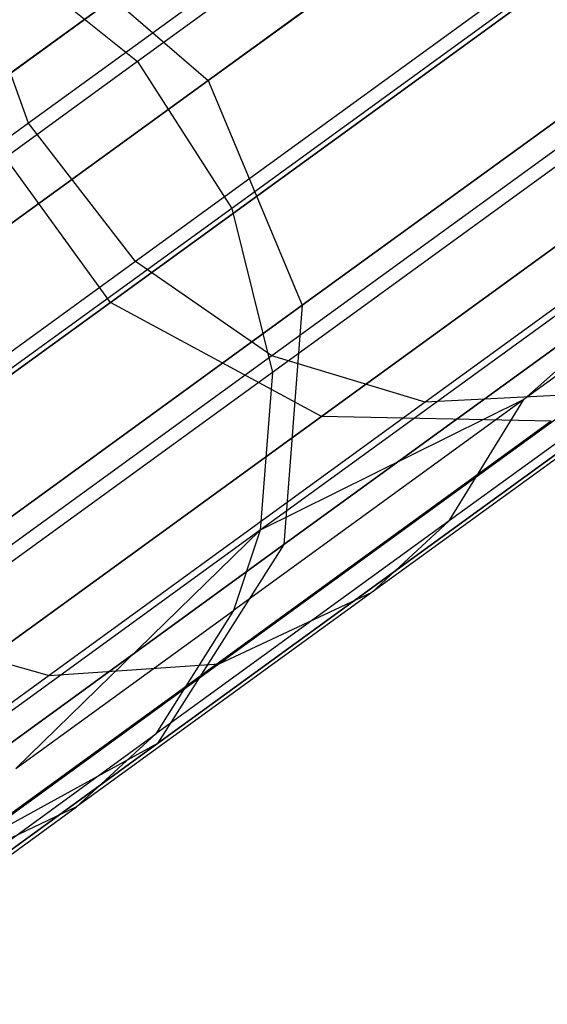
# Model space of a CAD drawing. Extents: x 0.3 to 7.1, y -3.38 to 3.38.
# Tile 5 of 256: x 1.16 to 1.26, y -2 to -1.8. Entities that reach past the tile are written whole.
import ezdxf

# ---------------------------------------------------------------- set-up
doc = ezdxf.new("R2010")
doc.units = 0
doc.header["$LTSCALE"] = 2.54
doc.layers.get('0').update_dxf_attribs({"linetype": 'CONTINUOUS'})

# ---------------------------------------------------------------- blocks, each defined once
blk = doc.blocks.new('SINGLES_B_BB_STL')
at = {"color": 0}
for p, q in [((1.15122, -1.81953, 15.72064), (1.31573, -1.7, 15.34353)), ((1.15122, -1.81953, 15.72064), (1.31573, -1.7, 15.34353)), ((1.31573, -1.7, 12.91774), (1.15122, -1.81953, 12.54063)), ((1.31573, -1.7, 12.91774), (1.15122, -1.81953, 12.54063)), ((1.30989, -1.72008, 40.23862), (1.18464, -1.81108, 39.82986)), ((1.30989, -1.72008, 40.23862), (1.18464, -1.81108, 39.82986)), ((1.31062, -1.73329, 15.8017), (1.1985, -1.81476, 16.17758)), ((1.31062, -1.73329, 15.8017), (1.1985, -1.81476, 16.17758)), ((1.1985, -1.81476, 12.08369), (1.31062, -1.73329, 12.45957)), ((1.1985, -1.81476, 12.08369), (1.31062, -1.73329, 12.45957)), ((1.17935, -1.85825, 15.72064), (1.34386, -1.73873, 15.34353)), ((1.17935, -1.85825, 15.72064), (1.34386, -1.73873, 15.34353)), ((1.34386, -1.73873, 12.91774), (1.17935, -1.85825, 12.54063)), ((1.34386, -1.73873, 12.91774), (1.17935, -1.85825, 12.54063)), ((1.32844, -1.74877, 40.2395), (1.2031, -1.83984, 39.83043)), ((1.32844, -1.74877, 40.2395), (1.2031, -1.83984, 39.83043)), ((1.25184, -1.75882, 40.53166), (1.1633, -1.82315, 40.32381)), ((1.25184, -1.75882, 40.53166), (1.1633, -1.82315, 40.32381)), ((1.22066, -1.88062, 15.72978), (1.38397, -1.76197, 15.35544)), ((1.22066, -1.88062, 15.72978), (1.38397, -1.76197, 15.35544)), ((1.38397, -1.76197, 12.90583), (1.22066, -1.88062, 12.53148)), ((1.38397, -1.76197, 12.90583), (1.22066, -1.88062, 12.53148)), ((1.21692, -1.85882, 16.17439), (1.32949, -1.77703, 15.79699)), ((1.21692, -1.85882, 16.17439), (1.32949, -1.77703, 15.79699)), ((1.32949, -1.77703, 12.46428), (1.21692, -1.85882, 12.08688)), ((1.32949, -1.77703, 12.46428), (1.21692, -1.85882, 12.08688)), ((1.33702, -1.78048, 40.24506), (1.21107, -1.87199, 39.83401)), ((1.33702, -1.78048, 40.24506), (1.21107, -1.87199, 39.83401)), ((1.16229, -1.78362, 16.17439), (1.1985, -1.81476, 16.17758)), ((1.16229, -1.78362, 16.17439), (1.1985, -1.81476, 16.17758)), ((1.16229, -1.78362, 12.08688), (1.1985, -1.81476, 12.08369)), ((1.16229, -1.78362, 12.08688), (1.1985, -1.81476, 12.08369)), ((1.27273, -1.78594, 40.5311), (1.18423, -1.85024, 40.32333)), ((1.27273, -1.78594, 40.5311), (1.18423, -1.85024, 40.32333)), ((1.1633, -1.82315, 40.32381), (1.15188, -1.7916, 40.31938)), ((1.1633, -1.82315, 40.32381), (1.15188, -1.7916, 40.31938)), ((1.15906, -1.79055, 39.83235), (1.18464, -1.81108, 39.82986)), ((1.15906, -1.79055, 39.83235), (1.18464, -1.81108, 39.82986)), ((1.29906, -1.8047, 40.52514), (1.21092, -1.86873, 40.31823)), ((1.29906, -1.8047, 40.52514), (1.21092, -1.86873, 40.31823)), ((1.18464, -1.81108, 39.82986), (1.1151, -1.8616, 39.4018)), ((1.18464, -1.81108, 39.82986), (1.1151, -1.8616, 39.4018)), ((1.18464, -1.81108, 39.82986), (1.2031, -1.83984, 39.83043)), ((1.18464, -1.81108, 39.82986), (1.2031, -1.83984, 39.83043)), ((1.33561, -1.81066, 40.25404), (1.20868, -1.90288, 39.83979)), ((1.33561, -1.81066, 40.25404), (1.20868, -1.90288, 39.83979)), ((1.26033, -1.87728, 40.0551), (1.33561, -1.81066, 40.25404)), ((1.26033, -1.87728, 40.0551), (1.33561, -1.81066, 40.25404)), ((1.1985, -1.81476, 16.17758), (1.13032, -1.86429, 16.56923)), ((1.1985, -1.81476, 16.17758), (1.13032, -1.86429, 16.56923)), ((1.13032, -1.86429, 11.69203), (1.1985, -1.81476, 12.08369)), ((1.13032, -1.86429, 11.69203), (1.1985, -1.81476, 12.08369)), ((1.1985, -1.81476, 16.17758), (1.21692, -1.85882, 16.17439)), ((1.1985, -1.81476, 16.17758), (1.21692, -1.85882, 16.17439)), ((1.1985, -1.81476, 12.08369), (1.21692, -1.85882, 12.08688)), ((1.1985, -1.81476, 12.08369), (1.21692, -1.85882, 12.08688)), ((1.32849, -1.81425, 40.51458), (1.241, -1.87781, 40.30919)), ((1.32849, -1.81425, 40.51458), (1.241, -1.87781, 40.30919)), ((1.17935, -1.85825, 15.72064), (1.15122, -1.81953, 15.72064)), ((1.17935, -1.85825, 15.72064), (1.15122, -1.81953, 15.72064)), ((1.17935, -1.85825, 12.54063), (1.15122, -1.81953, 12.54063)), ((1.17935, -1.85825, 12.54063), (1.15122, -1.81953, 12.54063)), ((1.1633, -1.82315, 40.32381), (1.08874, -1.87732, 40.10767)), ((1.1633, -1.82315, 40.32381), (1.08874, -1.87732, 40.10767)), ((1.18423, -1.85024, 40.32333), (1.1633, -1.82315, 40.32381)), ((1.18423, -1.85024, 40.32333), (1.1633, -1.82315, 40.32381)), ((1.21332, -1.90572, 16.16554), (1.32715, -1.82302, 15.78394)), ((1.21332, -1.90572, 16.16554), (1.32715, -1.82302, 15.78394)), ((1.32715, -1.82302, 12.47733), (1.21332, -1.90572, 12.09573)), ((1.32715, -1.82302, 12.47733), (1.21332, -1.90572, 12.09573)), ((1.33104, -1.82591, 40.26006), (1.26033, -1.87728, 40.0551)), ((1.33104, -1.82591, 40.26006), (1.26033, -1.87728, 40.0551)), ((1.2031, -1.83984, 39.83043), (1.1335, -1.8904, 39.40204)), ((1.2031, -1.83984, 39.83043), (1.1335, -1.8904, 39.40204)), ((1.2031, -1.83984, 39.83043), (1.21107, -1.87199, 39.83401)), ((1.2031, -1.83984, 39.83043), (1.21107, -1.87199, 39.83401)), ((1.31714, -1.84918, 40.27191), (1.24572, -1.90107, 40.06487)), ((1.31714, -1.84918, 40.27191), (1.24572, -1.90107, 40.06487)), ((1.18423, -1.85024, 40.32333), (1.1097, -1.90439, 40.10727)), ((1.18423, -1.85024, 40.32333), (1.1097, -1.90439, 40.10727)), ((1.21092, -1.86873, 40.31823), (1.18423, -1.85024, 40.32333)), ((1.21092, -1.86873, 40.31823), (1.18423, -1.85024, 40.32333)), ((1.05944, -1.94537, 16.12262), (1.17935, -1.85825, 15.72064)), ((1.05944, -1.94537, 16.12262), (1.17935, -1.85825, 15.72064)), ((1.17935, -1.85825, 12.54063), (1.05944, -1.94537, 12.13865)), ((1.17935, -1.85825, 12.54063), (1.05944, -1.94537, 12.13865)), ((1.14846, -1.90855, 16.56762), (1.21692, -1.85882, 16.17439)), ((1.14846, -1.90855, 16.56762), (1.21692, -1.85882, 16.17439)), ((1.21692, -1.85882, 12.08688), (1.14846, -1.90855, 11.69365)), ((1.21692, -1.85882, 12.08688), (1.14846, -1.90855, 11.69365)), ((1.22066, -1.88062, 15.72978), (1.17935, -1.85825, 15.72064)), ((1.22066, -1.88062, 15.72978), (1.17935, -1.85825, 15.72064)), ((1.22066, -1.88062, 12.53148), (1.17935, -1.85825, 12.54063)), ((1.22066, -1.88062, 12.53148), (1.17935, -1.85825, 12.54063)), ((1.21692, -1.85882, 16.17439), (1.21332, -1.90572, 16.16554)), ((1.21692, -1.85882, 16.17439), (1.21332, -1.90572, 16.16554)), ((1.21692, -1.85882, 12.08688), (1.21332, -1.90572, 12.09573)), ((1.21692, -1.85882, 12.08688), (1.21332, -1.90572, 12.09573)), ((1.18852, -1.94471, 16.15306), (1.30412, -1.86072, 15.76553)), ((1.18852, -1.94471, 16.15306), (1.30412, -1.86072, 15.76553)), ((1.30412, -1.86072, 12.49574), (1.18852, -1.94471, 12.10821)), ((1.30412, -1.86072, 12.49574), (1.18852, -1.94471, 12.10821)), ((1.3026, -1.86273, 40.28129), (1.23061, -1.91503, 40.0726)), ((1.3026, -1.86273, 40.28129), (1.23061, -1.91503, 40.0726)), ((1.21092, -1.86873, 40.31823), (1.1367, -1.92266, 40.10307)), ((1.21092, -1.86873, 40.31823), (1.1367, -1.92266, 40.10307)), ((1.241, -1.87781, 40.30919), (1.21092, -1.86873, 40.31823)), ((1.241, -1.87781, 40.30919), (1.21092, -1.86873, 40.31823)), ((1.21107, -1.87199, 39.83401), (1.14113, -1.9228, 39.40354)), ((1.21107, -1.87199, 39.83401), (1.14113, -1.9228, 39.40354)), ((1.21107, -1.87199, 39.83401), (1.20868, -1.90288, 39.83979)), ((1.21107, -1.87199, 39.83401), (1.20868, -1.90288, 39.83979)), ((1.2735, -1.87615, 40.29623), (1.20061, -1.9291, 40.08492)), ((1.2735, -1.87615, 40.29623), (1.20061, -1.9291, 40.08492)), ((1.2735, -1.87615, 40.29623), (1.241, -1.87781, 40.30919)), ((1.2735, -1.87615, 40.29623), (1.241, -1.87781, 40.30919)), ((1.241, -1.87781, 40.30919), (1.16733, -1.93134, 40.09562)), ((1.241, -1.87781, 40.30919), (1.16733, -1.93134, 40.09562)), ((1.26033, -1.87728, 40.0551), (1.20344, -1.91861, 39.84367)), ((1.26033, -1.87728, 40.0551), (1.20344, -1.91861, 39.84367)), ((1.26033, -1.87728, 40.0551), (1.20868, -1.90288, 39.83979)), ((1.26033, -1.87728, 40.0551), (1.20868, -1.90288, 39.83979)), ((1.24572, -1.90107, 40.06487), (1.26033, -1.87728, 40.0551)), ((1.24572, -1.90107, 40.06487), (1.26033, -1.87728, 40.0551)), ((1.10163, -1.9671, 16.12883), (1.22066, -1.88062, 15.72978)), ((1.10163, -1.9671, 16.12883), (1.22066, -1.88062, 15.72978)), ((1.22066, -1.88062, 12.53148), (1.10163, -1.9671, 12.13244)), ((1.22066, -1.88062, 12.53148), (1.10163, -1.9671, 12.13244)), ((1.26569, -1.88151, 15.74599), (1.22066, -1.88062, 15.72978)), ((1.26569, -1.88151, 15.74599), (1.22066, -1.88062, 15.72978)), ((1.26569, -1.88151, 12.51528), (1.22066, -1.88062, 12.53148)), ((1.26569, -1.88151, 12.51528), (1.22066, -1.88062, 12.53148)), ((1.14822, -1.96686, 16.13981), (1.26569, -1.88151, 15.74599)), ((1.14822, -1.96686, 16.13981), (1.26569, -1.88151, 15.74599)), ((1.26569, -1.88151, 12.51528), (1.14822, -1.96686, 12.12146)), ((1.26569, -1.88151, 12.51528), (1.14822, -1.96686, 12.12146)), ((1.24572, -1.90107, 40.06487), (1.18825, -1.94282, 39.85129)), ((1.24572, -1.90107, 40.06487), (1.18825, -1.94282, 39.85129)), ((1.23061, -1.91503, 40.0726), (1.24572, -1.90107, 40.06487)), ((1.23061, -1.91503, 40.0726), (1.24572, -1.90107, 40.06487)), ((1.20868, -1.90288, 39.83979), (1.13821, -1.95409, 39.40597)), ((1.20868, -1.90288, 39.83979), (1.13821, -1.95409, 39.40597)), ((1.16082, -1.94958, 39.62742), (1.20868, -1.90288, 39.83979)), ((1.16082, -1.94958, 39.62742), (1.20868, -1.90288, 39.83979)), ((1.20868, -1.90288, 39.83979), (1.20344, -1.91861, 39.84367)), ((1.20868, -1.90288, 39.83979), (1.20344, -1.91861, 39.84367)), ((1.1441, -1.95601, 16.56315), (1.21332, -1.90572, 16.16554)), ((1.1441, -1.95601, 16.56315), (1.21332, -1.90572, 16.16554)), ((1.21332, -1.90572, 12.09573), (1.1441, -1.95601, 11.69812)), ((1.21332, -1.90572, 12.09573), (1.1441, -1.95601, 11.69812)), ((1.21332, -1.90572, 16.16554), (1.18852, -1.94471, 16.15306)), ((1.21332, -1.90572, 16.16554), (1.18852, -1.94471, 16.15306)), ((1.21332, -1.90572, 12.09573), (1.18852, -1.94471, 12.10821)), ((1.21332, -1.90572, 12.09573), (1.18852, -1.94471, 12.10821)), ((1.23061, -1.91503, 40.0726), (1.17269, -1.95711, 39.85733)), ((1.23061, -1.91503, 40.0726), (1.17269, -1.95711, 39.85733)), ((1.20061, -1.9291, 40.08492), (1.23061, -1.91503, 40.0726)), ((1.20061, -1.9291, 40.08492), (1.23061, -1.91503, 40.0726)), ((1.16082, -1.94958, 39.62742), (1.20344, -1.91861, 39.84367)), ((1.16082, -1.94958, 39.62742), (1.20344, -1.91861, 39.84367)), ((1.20344, -1.91861, 39.84367), (1.18825, -1.94282, 39.85129)), ((1.20344, -1.91861, 39.84367), (1.18825, -1.94282, 39.85129)), ((1.1367, -1.92266, 40.10307), (1.16733, -1.93134, 40.09562)), ((1.1367, -1.92266, 40.10307), (1.16733, -1.93134, 40.09562)), ((1.20061, -1.9291, 40.08492), (1.14196, -1.97171, 39.86695)), ((1.20061, -1.9291, 40.08492), (1.14196, -1.97171, 39.86695)), ((1.16733, -1.93134, 40.09562), (1.20061, -1.9291, 40.08492)), ((1.16733, -1.93134, 40.09562), (1.20061, -1.9291, 40.08492)), ((1.16733, -1.93134, 40.09562), (1.10805, -1.97441, 39.8753)), ((1.16733, -1.93134, 40.09562), (1.10805, -1.97441, 39.8753)), ((1.1452, -1.9741, 39.63286), (1.18825, -1.94282, 39.85129)), ((1.1452, -1.9741, 39.63286), (1.18825, -1.94282, 39.85129)), ((1.18825, -1.94282, 39.85129), (1.17269, -1.95711, 39.85733)), ((1.18825, -1.94282, 39.85129), (1.17269, -1.95711, 39.85733)), ((1.11823, -1.99578, 16.55685), (1.18852, -1.94471, 16.15306)), ((1.11823, -1.99578, 16.55685), (1.18852, -1.94471, 16.15306)), ((1.18852, -1.94471, 12.10821), (1.11823, -1.99578, 11.70442)), ((1.18852, -1.94471, 12.10821), (1.11823, -1.99578, 11.70442)), ((1.18852, -1.94471, 16.15306), (1.14822, -1.96686, 16.13981)), ((1.18852, -1.94471, 16.15306), (1.14822, -1.96686, 16.13981)), ((1.18852, -1.94471, 12.10821), (1.14822, -1.96686, 12.12146)), ((1.18852, -1.94471, 12.10821), (1.14822, -1.96686, 12.12146)), ((1.1293, -1.98864, 39.63716), (1.17269, -1.95711, 39.85733)), ((1.1293, -1.98864, 39.63716), (1.17269, -1.95711, 39.85733)), ((1.17269, -1.95711, 39.85733), (1.14196, -1.97171, 39.86695)), ((1.17269, -1.95711, 39.85733), (1.14196, -1.97171, 39.86695))]:
    blk.add_line(p, q, dxfattribs=at)

msp = doc.modelspace()

# ---------------------------------------------------------------- block references
at = {"color": 0}
msp.add_blockref('SINGLES_B_BB_STL', (0, 0), dxfattribs=at)

doc.saveas('drawing.dxf')
